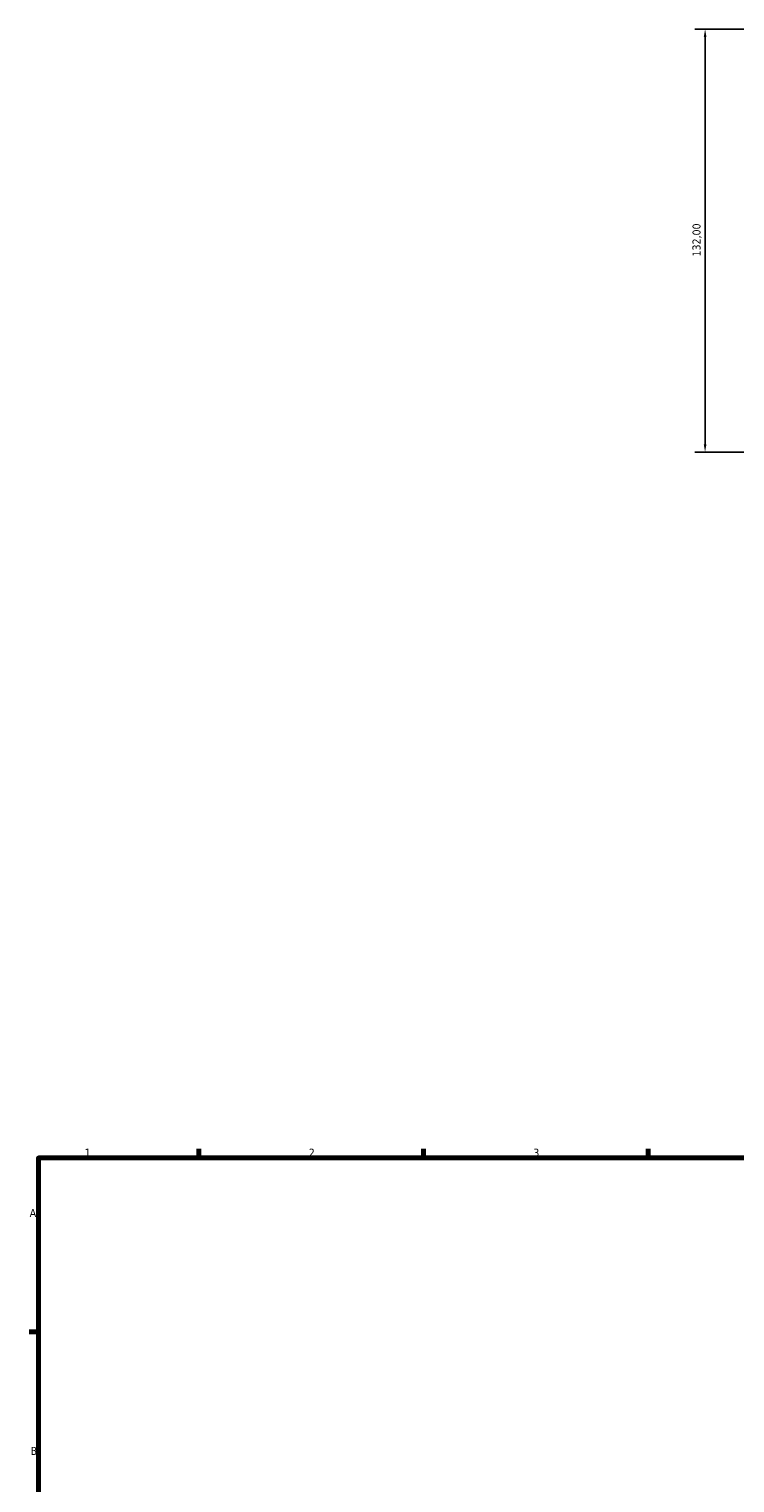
# Model space of a CAD drawing. Header units: millimetres. Extents: x 0 to 1041, y -3 to 949.
# Tile 4 of 8: x 17 to 237, y 473 to 926. Entities that reach past the tile are written whole.
import ezdxf

# ---------------------------------------------------------------- set-up
doc = ezdxf.new("R2010")
doc.units = ezdxf.units.MM
doc.layers.add('Border (ISO)', color=7, linetype='Continuous', lineweight=70)
doc.layers.add('Dimension (ISO)', color=7, linetype='Continuous', lineweight=25)
doc.styles.add('Note Text (ISO)', font='tahoma.ttf')
doc.dimstyles.new('Default (ISO)', dxfattribs={"dimtxt": 2.5, "dimasz": 2.5, "dimexe": 3.175, "dimexo": 0, "dimgap": 0.762, "dimtad": 1, "dimrnd": 1e-08, "dimzin": 0, "dimtxsty": 'Note Text (ISO)', "dimcen": 0.09, "dimdle": 10, "dimclrd": 256, "dimclre": 256, "dimclrt": 232, "dimazin": 0, "dimtfac": 1.40208, "dimtmove": 0, "dimatfit": 3, "dimfxl": 1, "dimtolj": 1, "dimtzin": 0, "dimlwd": -1, "dimlwe": -1, "dimarcsym": 0})

# ---------------------------------------------------------------- blocks, each defined once
blk = doc.blocks.new('Borders Default Border')
at = {"layer": 'Border (ISO)'}
for p, q in [((70.08, 574), (70.08, 576.9)), ((140.17, 574), (140.17, 576.9)), ((210.25, 574), (210.25, 576.9)), ((20, 519.75), (17.1, 519.75))]:
    blk.add_line(p, q, dxfattribs=at)
at = {"layer": 'Border (ISO)', "flags": 128}
blk.add_lwpolyline([(20, 20), (20, 574), (821, 574), (821, 20), (20, 20)], dxfattribs=at)
at = {"layer": 'Border (ISO)', "color": 232, "true_color": 0xca0064, "char_height": 2.5, "attachment_point": 7, "style": 'Note Text (ISO)'}
for s, insert in [('1', (34.48, 574.4)), ('2', (104.37, 574.4)), ('3', (174.43, 574.35)), ('A', (17.29, 555.62)), ('B', (17.59, 481.37))]:
    blk.add_mtext(s, dxfattribs=dict(at, insert=insert))
blk = doc.blocks.new('*D14')
at = {"layer": 'Defpoints', "color": 0, "transparency": 16777216}
for p in [(416.53, 926.17), (228.03, 794.17), (304.03, 794.17)]:
    blk.add_point(p, dxfattribs=at)
at = {"layer": 'Dimension (ISO)', "transparency": 16777216}
for p, q in [((416.53, 926.17), (224.86, 926.17)), ((228.03, 923.67), (228.03, 796.67)), ((304.03, 794.17), (224.86, 794.17))]:
    blk.add_line(p, q, dxfattribs=at)
for points in [[(227.61, 923.67), (228.45, 923.67), (228.03, 926.17)], [(227.61, 796.67), (228.45, 796.67), (228.03, 794.17)]]:
    blk.add_solid(points, dxfattribs=at)
at = {"layer": 'Dimension (ISO)', "color": 232, "true_color": 0xca0064, "transparency": 16777216, "insert": (224.1, 855.22), "char_height": 2.5, "attachment_point": 1, "rotation": 90, "style": 'Note Text (ISO)'}
blk.add_mtext('\\A1;132,00', dxfattribs=at)

msp = doc.modelspace()

# ---------------------------------------------------------------- block references
msp.add_blockref('Borders Default Border', (0, 0))

# ---------------------------------------------------------------- dimensions: what is measured, and where the dimension line sits
at = {"layer": 'Dimension (ISO)'}
dim = msp.add_linear_dim(base=(228.031, 794.171), p1=(416.531, 926.171), p2=(304.031, 794.171), angle=90, dimstyle='Default (ISO)', override={"dimdec": 2, "dimtp": 0, "dimtm": 0, "dimtdec": 2, "dimtofl": 0, "dimatfit": 1}, dxfattribs=at)
dim.commit()
dim.dimension.update_dxf_attribs({"geometry": '*D14', "text_midpoint": (228.031, 860.171), "dimtype": 160})

doc.saveas('drawing.dxf')
